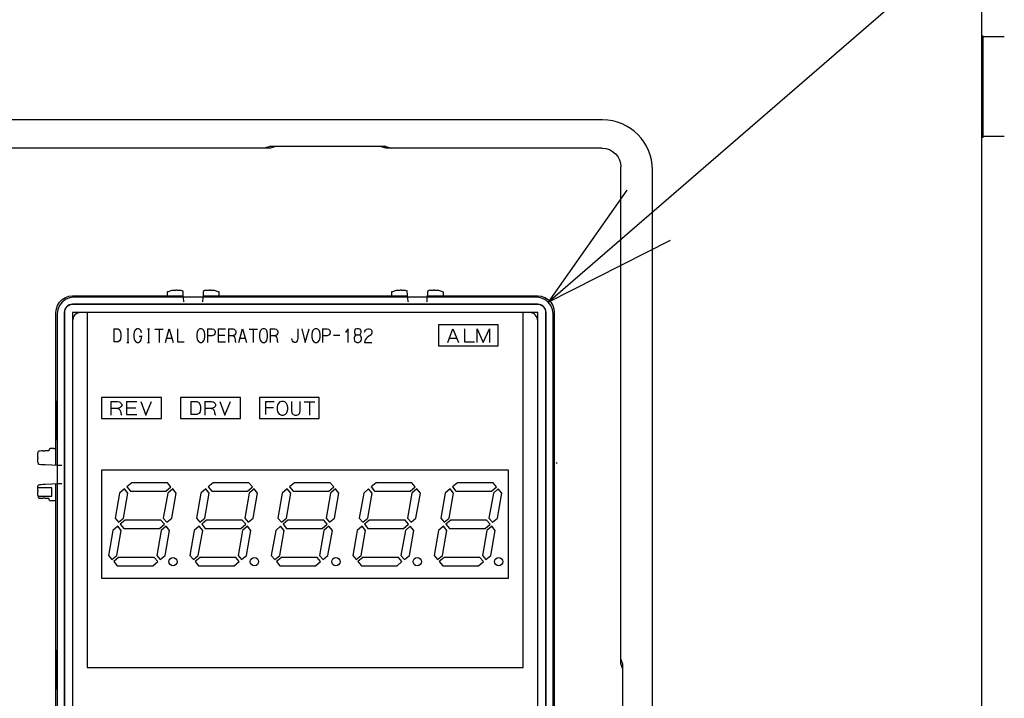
# Model space of a CAD drawing. Extents: x 27 to 410, y 33 to 287.
# Tile 18 of 31: x 98 to 113, y 182 to 193. Entities that reach past the tile are written whole.
import ezdxf

# ---------------------------------------------------------------- set-up
doc = ezdxf.new("R2010")
doc.units = 0
doc.header["$LTSCALE"] = 23.1
doc.layers.get('0').update_dxf_attribs({"linetype": 'CONTINUOUS'})
for name, color, linetype in [('ALL_AXIS', 7, 'CONTINUOUS'), ('ALL_CURVE', 7, 'CONTINUOUS'), ('ALL_FEATURES', 7, 'CONTINUOUS'), ('ALL_NOTE', 7, 'CONTINUOUS')]:
    doc.layers.add(name, color=color, linetype=linetype)

msp = doc.modelspace()

# ---------------------------------------------------------------- linework, layer by layer
at = {"color": 7, "linetype": 'CONTINUOUS'}
for p, q in [((98.286, 185.503), (98.072, 185.503)), ((98.286, 185.378), (98.286, 185.503)), ((98.076, 185.378), (98.286, 185.378))]:
    msp.add_line(p, q, dxfattribs=at)
at = {"layer": 'ALL_AXIS', "color": 7, "linetype": 'CONTINUOUS'}
for p, q in [((112.298, 192.303), (112.273, 192.303)), ((112.298, 190.778), (112.298, 192.303)), ((112.617, 192.29), (112.298, 192.29)), ((112.298, 190.778), (112.273, 190.778)), ((112.617, 190.79), (112.298, 190.79)), ((107.323, 181.052), (107.323, 190.29)), ((105.002, 187.955), (104.102, 187.955)), ((104.102, 187.955), (104.102, 187.642)), ((105.002, 187.642), (105.002, 187.955)), ((104.102, 187.642), (105.002, 187.642)), ((99.488, 185.58), (99.413, 185.517)), ((99.413, 185.517), (99.466, 185.455)), ((100.024, 185.58), (99.488, 185.58)), ((100.002, 185.455), (100.077, 185.517)), ((100.077, 185.517), (100.024, 185.58)), ((100.713, 185.58), (100.638, 185.517)), ((100.638, 185.517), (100.691, 185.455)), ((101.249, 185.58), (100.713, 185.58)), ((101.227, 185.455), (101.302, 185.517)), ((101.302, 185.517), (101.249, 185.58)), ((101.938, 185.58), (101.863, 185.517)), ((101.863, 185.517), (101.916, 185.455)), ((102.474, 185.58), (101.938, 185.58)), ((102.452, 185.455), (102.527, 185.517)), ((102.527, 185.517), (102.474, 185.58)), ((103.163, 185.58), (103.088, 185.517)), ((103.088, 185.517), (103.141, 185.455)), ((103.699, 185.58), (103.163, 185.58)), ((103.677, 185.455), (103.752, 185.517)), ((103.752, 185.517), (103.699, 185.58)), ((104.388, 185.58), (104.313, 185.517)), ((104.313, 185.517), (104.366, 185.455)), ((104.924, 185.58), (104.388, 185.58)), ((104.902, 185.455), (104.977, 185.517)), ((104.977, 185.517), (104.924, 185.58)), ((99.302, 185.424), (99.236, 185.048)), ((99.376, 185.487), (99.302, 185.424)), ((99.363, 185.048), (99.429, 185.424)), ((99.429, 185.424), (99.376, 185.487)), ((99.466, 185.455), (100.002, 185.455)), ((100.028, 185.424), (99.962, 185.048)), ((100.103, 185.487), (100.028, 185.424)), ((100.089, 185.048), (100.155, 185.424)), ((100.155, 185.424), (100.103, 185.487)), ((100.527, 185.424), (100.461, 185.048)), ((100.601, 185.487), (100.527, 185.424)), ((100.588, 185.048), (100.654, 185.424)), ((100.654, 185.424), (100.601, 185.487)), ((100.691, 185.455), (101.227, 185.455)), ((101.253, 185.424), (101.187, 185.048)), ((101.328, 185.487), (101.253, 185.424)), ((101.314, 185.048), (101.38, 185.424)), ((101.38, 185.424), (101.328, 185.487)), ((101.752, 185.424), (101.686, 185.048)), ((101.826, 185.487), (101.752, 185.424)), ((101.813, 185.048), (101.879, 185.424)), ((101.879, 185.424), (101.826, 185.487)), ((101.916, 185.455), (102.452, 185.455)), ((102.478, 185.424), (102.412, 185.048)), ((102.553, 185.487), (102.478, 185.424)), ((102.539, 185.048), (102.605, 185.424)), ((102.605, 185.424), (102.553, 185.487)), ((102.977, 185.424), (102.911, 185.048)), ((103.051, 185.487), (102.977, 185.424)), ((103.038, 185.048), (103.104, 185.424)), ((103.104, 185.424), (103.051, 185.487)), ((103.141, 185.455), (103.677, 185.455)), ((103.703, 185.424), (103.637, 185.048)), ((103.778, 185.487), (103.703, 185.424)), ((103.764, 185.048), (103.83, 185.424)), ((103.83, 185.424), (103.778, 185.487)), ((104.202, 185.424), (104.136, 185.048)), ((104.276, 185.487), (104.202, 185.424)), ((104.263, 185.048), (104.329, 185.424)), ((104.329, 185.424), (104.276, 185.487)), ((104.366, 185.455), (104.902, 185.455)), ((104.928, 185.424), (104.862, 185.048)), ((105.003, 185.487), (104.928, 185.424)), ((104.989, 185.048), (105.055, 185.424)), ((105.055, 185.424), (105.003, 185.487)), ((99.277, 184.924), (99.203, 184.862)), ((99.236, 185.048), (99.288, 184.986)), ((99.33, 184.862), (99.277, 184.924)), ((99.288, 184.986), (99.363, 185.048)), ((99.388, 185.017), (99.314, 184.955)), ((99.314, 184.955), (99.366, 184.892)), ((99.925, 185.017), (99.388, 185.017)), ((99.903, 184.892), (99.978, 184.955)), ((99.978, 184.955), (99.925, 185.017)), ((100.003, 184.924), (99.929, 184.862)), ((99.962, 185.048), (100.014, 184.986)), ((100.056, 184.862), (100.003, 184.924)), ((100.014, 184.986), (100.089, 185.048)), ((100.502, 184.924), (100.428, 184.862)), ((100.461, 185.048), (100.513, 184.986)), ((100.555, 184.862), (100.502, 184.924)), ((100.513, 184.986), (100.588, 185.048)), ((100.613, 185.017), (100.539, 184.955)), ((100.539, 184.955), (100.591, 184.892)), ((101.15, 185.017), (100.613, 185.017)), ((101.128, 184.892), (101.203, 184.955)), ((101.203, 184.955), (101.15, 185.017)), ((101.228, 184.924), (101.154, 184.862)), ((101.187, 185.048), (101.239, 184.986)), ((101.281, 184.862), (101.228, 184.924)), ((101.239, 184.986), (101.314, 185.048)), ((101.727, 184.924), (101.653, 184.862)), ((101.686, 185.048), (101.738, 184.986)), ((101.78, 184.862), (101.727, 184.924)), ((101.738, 184.986), (101.813, 185.048)), ((101.838, 185.017), (101.764, 184.955)), ((101.764, 184.955), (101.816, 184.892)), ((102.375, 185.017), (101.838, 185.017)), ((102.353, 184.892), (102.428, 184.955)), ((102.428, 184.955), (102.375, 185.017)), ((102.453, 184.924), (102.379, 184.862)), ((102.412, 185.048), (102.464, 184.986)), ((102.506, 184.862), (102.453, 184.924)), ((102.464, 184.986), (102.539, 185.048)), ((102.952, 184.924), (102.878, 184.862)), ((102.911, 185.048), (102.963, 184.986)), ((103.005, 184.862), (102.952, 184.924)), ((102.963, 184.986), (103.038, 185.048)), ((103.063, 185.017), (102.989, 184.955)), ((102.989, 184.955), (103.041, 184.892)), ((103.6, 185.017), (103.063, 185.017)), ((103.578, 184.892), (103.653, 184.955)), ((103.653, 184.955), (103.6, 185.017)), ((103.678, 184.924), (103.604, 184.862)), ((103.637, 185.048), (103.689, 184.986)), ((103.731, 184.862), (103.678, 184.924)), ((103.689, 184.986), (103.764, 185.048)), ((104.177, 184.924), (104.103, 184.862)), ((104.136, 185.048), (104.188, 184.986)), ((104.23, 184.862), (104.177, 184.924)), ((104.188, 184.986), (104.263, 185.048)), ((104.288, 185.017), (104.214, 184.955)), ((104.214, 184.955), (104.266, 184.892)), ((104.825, 185.017), (104.288, 185.017)), ((104.803, 184.892), (104.878, 184.955)), ((104.878, 184.955), (104.825, 185.017)), ((104.903, 184.924), (104.829, 184.862)), ((104.862, 185.048), (104.914, 184.986)), ((104.956, 184.862), (104.903, 184.924)), ((104.914, 184.986), (104.989, 185.048)), ((99.203, 184.862), (99.137, 184.486)), ((99.263, 184.486), (99.33, 184.862)), ((99.366, 184.892), (99.903, 184.892)), ((99.929, 184.862), (99.863, 184.486)), ((99.989, 184.486), (100.056, 184.862)), ((100.428, 184.862), (100.362, 184.486)), ((100.488, 184.486), (100.555, 184.862)), ((100.591, 184.892), (101.128, 184.892)), ((101.154, 184.862), (101.088, 184.486)), ((101.214, 184.486), (101.281, 184.862)), ((101.653, 184.862), (101.587, 184.486)), ((101.713, 184.486), (101.78, 184.862)), ((101.816, 184.892), (102.353, 184.892)), ((102.379, 184.862), (102.313, 184.486)), ((102.439, 184.486), (102.506, 184.862)), ((102.878, 184.862), (102.812, 184.486)), ((102.938, 184.486), (103.005, 184.862)), ((103.041, 184.892), (103.578, 184.892)), ((103.604, 184.862), (103.538, 184.486)), ((103.664, 184.486), (103.731, 184.862)), ((104.103, 184.862), (104.037, 184.486)), ((104.163, 184.486), (104.23, 184.862)), ((104.266, 184.892), (104.803, 184.892)), ((104.829, 184.862), (104.763, 184.486)), ((104.889, 184.486), (104.956, 184.862)), ((99.137, 184.486), (99.189, 184.423)), ((99.189, 184.423), (99.263, 184.486)), ((99.863, 184.486), (99.915, 184.423)), ((99.915, 184.423), (99.989, 184.486)), ((100.362, 184.486), (100.414, 184.423)), ((100.414, 184.423), (100.488, 184.486)), ((101.088, 184.486), (101.14, 184.423)), ((101.14, 184.423), (101.214, 184.486)), ((101.587, 184.486), (101.639, 184.423)), ((101.639, 184.423), (101.713, 184.486)), ((102.313, 184.486), (102.365, 184.423)), ((102.365, 184.423), (102.439, 184.486)), ((102.812, 184.486), (102.864, 184.423)), ((102.864, 184.423), (102.938, 184.486)), ((103.538, 184.486), (103.59, 184.423)), ((103.59, 184.423), (103.664, 184.486)), ((104.037, 184.486), (104.089, 184.423)), ((104.089, 184.423), (104.163, 184.486)), ((104.763, 184.486), (104.815, 184.423)), ((104.815, 184.423), (104.889, 184.486)), ((99.289, 184.455), (99.215, 184.392)), ((99.215, 184.392), (99.267, 184.33)), ((99.267, 184.33), (99.804, 184.33)), ((99.826, 184.455), (99.289, 184.455)), ((99.804, 184.33), (99.878, 184.392)), ((99.878, 184.392), (99.826, 184.455)), ((100.514, 184.455), (100.44, 184.392)), ((100.44, 184.392), (100.492, 184.33)), ((100.492, 184.33), (101.029, 184.33)), ((101.051, 184.455), (100.514, 184.455)), ((101.029, 184.33), (101.103, 184.392)), ((101.103, 184.392), (101.051, 184.455)), ((101.739, 184.455), (101.665, 184.392)), ((101.665, 184.392), (101.717, 184.33)), ((101.717, 184.33), (102.254, 184.33)), ((102.276, 184.455), (101.739, 184.455)), ((102.254, 184.33), (102.328, 184.392)), ((102.328, 184.392), (102.276, 184.455)), ((102.964, 184.455), (102.89, 184.392)), ((102.89, 184.392), (102.942, 184.33)), ((102.942, 184.33), (103.479, 184.33)), ((103.501, 184.455), (102.964, 184.455)), ((103.479, 184.33), (103.553, 184.392)), ((103.553, 184.392), (103.501, 184.455)), ((104.189, 184.455), (104.115, 184.392)), ((104.115, 184.392), (104.167, 184.33)), ((104.167, 184.33), (104.704, 184.33)), ((104.726, 184.455), (104.189, 184.455)), ((104.704, 184.33), (104.778, 184.392)), ((104.778, 184.392), (104.726, 184.455))]:
    msp.add_line(p, q, dxfattribs=at)
for centre in [(100.108, 184.392), (101.333, 184.392), (102.558, 184.392), (103.783, 184.392), (105.008, 184.392)]:
    msp.add_circle(centre, 0.0625, dxfattribs=at)
at = {"layer": 'ALL_CURVE', "color": 40, "linetype": 'CONTINUOUS'}
for p, q in [((98.814, 188.142), (98.814, 182.799)), ((105.377, 182.799), (105.377, 188.142)), ((99.219, 187.897), (99.283, 187.897)), ((99.219, 187.897), (99.219, 187.7)), ((99.283, 187.897), (99.303, 187.883)), ((99.303, 187.883), (99.317, 187.848)), ((99.411, 187.897), (99.441, 187.897)), ((99.426, 187.897), (99.426, 187.693)), ((99.544, 187.883), (99.534, 187.869)), ((99.568, 187.897), (99.544, 187.883)), ((99.588, 187.897), (99.568, 187.897)), ((99.603, 187.89), (99.588, 187.897)), ((99.613, 187.883), (99.603, 187.89)), ((99.623, 187.869), (99.613, 187.883)), ((99.726, 187.897), (99.756, 187.897)), ((99.741, 187.897), (99.741, 187.693)), ((99.834, 187.89), (99.962, 187.89)), ((99.898, 187.89), (99.898, 187.693)), ((99.997, 187.693), (100.051, 187.897)), ((100.051, 187.897), (100.11, 187.693)), ((100.174, 187.897), (100.174, 187.7)), ((100.489, 187.883), (100.479, 187.869)), ((100.499, 187.89), (100.489, 187.883)), ((100.513, 187.897), (100.499, 187.89)), ((100.538, 187.897), (100.513, 187.897)), ((100.553, 187.89), (100.538, 187.897)), ((100.563, 187.883), (100.553, 187.89)), ((100.573, 187.869), (100.563, 187.883)), ((100.627, 187.897), (100.696, 187.897)), ((100.627, 187.897), (100.627, 187.693)), ((100.696, 187.897), (100.715, 187.89)), ((100.715, 187.89), (100.725, 187.883)), ((100.725, 187.883), (100.735, 187.869)), ((100.789, 187.897), (100.897, 187.897)), ((100.789, 187.897), (100.789, 187.7)), ((100.942, 187.897), (101.011, 187.897)), ((100.942, 187.897), (100.942, 187.693)), ((101.011, 187.897), (101.03, 187.89)), ((101.03, 187.89), (101.04, 187.883)), ((101.04, 187.883), (101.05, 187.869)), ((101.099, 187.693), (101.153, 187.897)), ((101.153, 187.897), (101.212, 187.693)), ((101.252, 187.89), (101.38, 187.89)), ((101.316, 187.89), (101.316, 187.693)), ((101.434, 187.883), (101.424, 187.869)), ((101.444, 187.89), (101.434, 187.883)), ((101.458, 187.897), (101.444, 187.89)), ((101.483, 187.897), (101.458, 187.897)), ((101.498, 187.89), (101.483, 187.897)), ((101.508, 187.883), (101.498, 187.89)), ((101.518, 187.869), (101.508, 187.883)), ((101.572, 187.897), (101.641, 187.897)), ((101.572, 187.897), (101.572, 187.693)), ((101.641, 187.897), (101.66, 187.89)), ((101.66, 187.89), (101.67, 187.883)), ((101.67, 187.883), (101.68, 187.869)), ((101.985, 187.897), (101.985, 187.756)), ((102.044, 187.897), (102.098, 187.693)), ((102.098, 187.693), (102.157, 187.897)), ((102.221, 187.883), (102.212, 187.869)), ((102.231, 187.89), (102.221, 187.883)), ((102.246, 187.897), (102.231, 187.89)), ((102.271, 187.897), (102.246, 187.897)), ((102.285, 187.89), (102.271, 187.897)), ((102.295, 187.883), (102.285, 187.89)), ((102.305, 187.869), (102.295, 187.883)), ((102.359, 187.897), (102.428, 187.897)), ((102.359, 187.897), (102.359, 187.693)), ((102.428, 187.897), (102.448, 187.89)), ((102.448, 187.89), (102.458, 187.883)), ((102.458, 187.883), (102.467, 187.869)), ((102.743, 187.897), (102.704, 187.841)), ((102.743, 187.693), (102.743, 187.897)), ((102.842, 187.876), (102.837, 187.862)), ((102.851, 187.89), (102.842, 187.876)), ((102.876, 187.897), (102.851, 187.89)), ((102.901, 187.897), (102.876, 187.897)), ((102.925, 187.89), (102.901, 187.897)), ((102.935, 187.876), (102.925, 187.89)), ((102.94, 187.862), (102.935, 187.876)), ((102.994, 187.862), (103.004, 187.876)), ((103.004, 187.876), (103.019, 187.89)), ((103.019, 187.89), (103.038, 187.897)), ((103.038, 187.897), (103.058, 187.897)), ((103.058, 187.897), (103.078, 187.89)), ((103.078, 187.89), (103.093, 187.876)), ((103.093, 187.876), (103.102, 187.855)), ((105.002, 187.955), (104.102, 187.955)), ((104.102, 187.955), (104.102, 187.642)), ((104.243, 187.693), (104.32, 187.897)), ((104.32, 187.897), (104.404, 187.693)), ((104.496, 187.897), (104.496, 187.7)), ((104.686, 187.897), (104.777, 187.693)), ((104.686, 187.693), (104.686, 187.897)), ((104.777, 187.693), (104.868, 187.897)), ((104.868, 187.897), (104.868, 187.693)), ((105.002, 187.642), (105.002, 187.955)), ((99.317, 187.742), (99.303, 187.714)), ((99.317, 187.848), (99.322, 187.813)), ((99.322, 187.785), (99.317, 187.742)), ((99.322, 187.813), (99.322, 187.785)), ((99.524, 187.848), (99.519, 187.813)), ((99.519, 187.813), (99.519, 187.778)), ((99.519, 187.778), (99.524, 187.742)), ((99.534, 187.869), (99.524, 187.848)), ((99.524, 187.742), (99.534, 187.721)), ((99.598, 187.785), (99.642, 187.785)), ((99.628, 187.855), (99.623, 187.869)), ((99.623, 187.721), (99.628, 187.735)), ((99.632, 187.834), (99.628, 187.855)), ((99.628, 187.735), (99.632, 187.763)), ((99.632, 187.763), (99.632, 187.785)), ((100.016, 187.756), (100.09, 187.756)), ((100.469, 187.848), (100.464, 187.813)), ((100.464, 187.813), (100.464, 187.778)), ((100.464, 187.778), (100.469, 187.742)), ((100.479, 187.869), (100.469, 187.848)), ((100.469, 187.742), (100.479, 187.721)), ((100.582, 187.848), (100.573, 187.869)), ((100.573, 187.721), (100.582, 187.742)), ((100.587, 187.813), (100.582, 187.848)), ((100.582, 187.742), (100.587, 187.778)), ((100.587, 187.778), (100.587, 187.813)), ((100.696, 187.792), (100.627, 187.792)), ((100.715, 187.799), (100.696, 187.792)), ((100.725, 187.806), (100.715, 187.799)), ((100.735, 187.82), (100.725, 187.806)), ((100.735, 187.869), (100.74, 187.855)), ((100.74, 187.834), (100.735, 187.82)), ((100.74, 187.855), (100.74, 187.834)), ((100.789, 187.799), (100.888, 187.799)), ((101.011, 187.792), (100.942, 187.792)), ((101.03, 187.799), (101.011, 187.792)), ((101.011, 187.792), (101.025, 187.785)), ((101.025, 187.785), (101.035, 187.77)), ((101.04, 187.806), (101.03, 187.799)), ((101.035, 187.77), (101.04, 187.756)), ((101.05, 187.82), (101.04, 187.806)), ((101.04, 187.756), (101.045, 187.735)), ((101.045, 187.735), (101.045, 187.714)), ((101.05, 187.869), (101.055, 187.855)), ((101.055, 187.834), (101.05, 187.82)), ((101.055, 187.855), (101.055, 187.834)), ((101.119, 187.756), (101.193, 187.756)), ((101.414, 187.848), (101.409, 187.813)), ((101.409, 187.813), (101.409, 187.778)), ((101.409, 187.778), (101.414, 187.742)), ((101.424, 187.869), (101.414, 187.848)), ((101.414, 187.742), (101.424, 187.721)), ((101.527, 187.848), (101.518, 187.869)), ((101.518, 187.721), (101.527, 187.742)), ((101.532, 187.813), (101.527, 187.848)), ((101.527, 187.742), (101.532, 187.778)), ((101.532, 187.778), (101.532, 187.813)), ((101.641, 187.792), (101.572, 187.792)), ((101.66, 187.799), (101.641, 187.792)), ((101.641, 187.792), (101.655, 187.785)), ((101.655, 187.785), (101.665, 187.77)), ((101.67, 187.806), (101.66, 187.799)), ((101.665, 187.77), (101.67, 187.756)), ((101.68, 187.82), (101.67, 187.806)), ((101.67, 187.756), (101.675, 187.735)), ((101.675, 187.735), (101.675, 187.714)), ((101.68, 187.869), (101.685, 187.855)), ((101.685, 187.834), (101.68, 187.82)), ((101.685, 187.855), (101.685, 187.834)), ((101.901, 187.728), (101.897, 187.749)), ((101.906, 187.714), (101.901, 187.728)), ((101.98, 187.728), (101.975, 187.714)), ((101.985, 187.756), (101.98, 187.728)), ((102.202, 187.848), (102.197, 187.813)), ((102.197, 187.813), (102.197, 187.778)), ((102.197, 187.778), (102.202, 187.742)), ((102.212, 187.869), (102.202, 187.848)), ((102.202, 187.742), (102.212, 187.721)), ((102.315, 187.848), (102.305, 187.869)), ((102.305, 187.721), (102.315, 187.742)), ((102.32, 187.813), (102.315, 187.848)), ((102.315, 187.742), (102.32, 187.778)), ((102.32, 187.778), (102.32, 187.813)), ((102.428, 187.792), (102.359, 187.792)), ((102.448, 187.799), (102.428, 187.792)), ((102.458, 187.806), (102.448, 187.799)), ((102.467, 187.82), (102.458, 187.806)), ((102.467, 187.869), (102.472, 187.855)), ((102.472, 187.834), (102.467, 187.82)), ((102.472, 187.855), (102.472, 187.834)), ((102.522, 187.799), (102.62, 187.799)), ((102.842, 187.785), (102.832, 187.763)), ((102.832, 187.763), (102.832, 187.742)), ((102.832, 187.742), (102.837, 187.721)), ((102.837, 187.862), (102.837, 187.841)), ((102.837, 187.841), (102.842, 187.827)), ((102.842, 187.827), (102.851, 187.813)), ((102.856, 187.799), (102.842, 187.785)), ((102.851, 187.813), (102.871, 187.806)), ((102.871, 187.806), (102.856, 187.799)), ((102.871, 187.806), (102.906, 187.806)), ((102.906, 187.806), (102.925, 187.813)), ((102.92, 187.799), (102.906, 187.806)), ((102.935, 187.785), (102.92, 187.799)), ((102.925, 187.813), (102.94, 187.841)), ((102.945, 187.763), (102.935, 187.785)), ((102.94, 187.841), (102.94, 187.862)), ((102.94, 187.721), (102.945, 187.742)), ((102.945, 187.742), (102.945, 187.763)), ((102.989, 187.848), (102.994, 187.862)), ((103.004, 187.735), (102.994, 187.714)), ((103.019, 187.756), (103.004, 187.735)), ((103.038, 187.778), (103.019, 187.756)), ((103.088, 187.806), (103.038, 187.778)), ((103.097, 187.82), (103.088, 187.806)), ((103.102, 187.834), (103.097, 187.82)), ((103.102, 187.855), (103.102, 187.834)), ((104.271, 187.756), (104.376, 187.756)), ((99.283, 187.7), (99.219, 187.7)), ((99.303, 187.714), (99.283, 187.7)), ((99.411, 187.693), (99.441, 187.693)), ((99.534, 187.721), (99.544, 187.707)), ((99.544, 187.707), (99.554, 187.7)), ((99.554, 187.7), (99.568, 187.693)), ((99.568, 187.693), (99.588, 187.693)), ((99.588, 187.693), (99.603, 187.7)), ((99.603, 187.7), (99.613, 187.707)), ((99.613, 187.707), (99.623, 187.721)), ((99.726, 187.693), (99.756, 187.693)), ((100.174, 187.7), (100.277, 187.7)), ((100.479, 187.721), (100.489, 187.707)), ((100.489, 187.707), (100.499, 187.7)), ((100.499, 187.7), (100.513, 187.693)), ((100.513, 187.693), (100.538, 187.693)), ((100.538, 187.693), (100.553, 187.7)), ((100.553, 187.7), (100.563, 187.707)), ((100.563, 187.707), (100.573, 187.721)), ((100.789, 187.7), (100.897, 187.7)), ((101.045, 187.714), (101.05, 187.7)), ((101.05, 187.7), (101.055, 187.693)), ((101.424, 187.721), (101.434, 187.707)), ((101.434, 187.707), (101.444, 187.7)), ((101.444, 187.7), (101.458, 187.693)), ((101.458, 187.693), (101.483, 187.693)), ((101.483, 187.693), (101.498, 187.7)), ((101.498, 187.7), (101.508, 187.707)), ((101.508, 187.707), (101.518, 187.721)), ((101.675, 187.714), (101.68, 187.7)), ((101.68, 187.7), (101.685, 187.693)), ((101.916, 187.7), (101.906, 187.714)), ((101.931, 187.693), (101.916, 187.7)), ((101.956, 187.693), (101.931, 187.693)), ((101.965, 187.7), (101.956, 187.693)), ((101.975, 187.714), (101.965, 187.7)), ((102.212, 187.721), (102.221, 187.707)), ((102.221, 187.707), (102.231, 187.7)), ((102.231, 187.7), (102.246, 187.693)), ((102.246, 187.693), (102.271, 187.693)), ((102.271, 187.693), (102.285, 187.7)), ((102.285, 187.7), (102.295, 187.707)), ((102.295, 187.707), (102.305, 187.721)), ((102.837, 187.721), (102.846, 187.707)), ((102.846, 187.707), (102.856, 187.7)), ((102.856, 187.7), (102.876, 187.693)), ((102.876, 187.693), (102.901, 187.693)), ((102.901, 187.693), (102.92, 187.7)), ((102.92, 187.7), (102.93, 187.707)), ((102.93, 187.707), (102.94, 187.721)), ((102.994, 187.714), (102.989, 187.693)), ((102.989, 187.693), (103.102, 187.693)), ((104.102, 187.642), (105.002, 187.642)), ((104.496, 187.7), (104.643, 187.7)), ((99.933, 186.861), (99.033, 186.861)), ((99.033, 186.861), (99.033, 186.549)), ((99.933, 186.549), (99.933, 186.861)), ((101.121, 186.861), (100.221, 186.861)), ((100.221, 186.861), (100.221, 186.549)), ((101.121, 186.549), (101.121, 186.861)), ((102.308, 186.861), (101.408, 186.861)), ((101.408, 186.861), (101.408, 186.549)), ((102.308, 186.549), (102.308, 186.861)), ((99.174, 186.803), (99.272, 186.803)), ((99.174, 186.803), (99.174, 186.599)), ((99.272, 186.698), (99.174, 186.698)), ((99.272, 186.803), (99.3, 186.796)), ((99.3, 186.705), (99.272, 186.698)), ((99.272, 186.698), (99.293, 186.691)), ((99.293, 186.691), (99.307, 186.677)), ((99.3, 186.796), (99.314, 186.789)), ((99.314, 186.712), (99.3, 186.705)), ((99.314, 186.789), (99.329, 186.775)), ((99.329, 186.726), (99.314, 186.712)), ((99.329, 186.775), (99.336, 186.761)), ((99.336, 186.74), (99.329, 186.726)), ((99.336, 186.761), (99.336, 186.74)), ((99.406, 186.803), (99.561, 186.803)), ((99.406, 186.803), (99.406, 186.606)), ((99.406, 186.705), (99.547, 186.705)), ((99.624, 186.803), (99.701, 186.599)), ((99.701, 186.599), (99.786, 186.803)), ((100.375, 186.803), (100.467, 186.803)), ((100.375, 186.803), (100.375, 186.606)), ((100.467, 186.803), (100.495, 186.789)), ((100.495, 186.789), (100.516, 186.754)), ((100.516, 186.754), (100.523, 186.719)), ((100.523, 186.691), (100.516, 186.649)), ((100.523, 186.719), (100.523, 186.691)), ((100.586, 186.803), (100.685, 186.803)), ((100.586, 186.803), (100.586, 186.599)), ((100.685, 186.698), (100.586, 186.698)), ((100.685, 186.803), (100.713, 186.796)), ((100.713, 186.705), (100.685, 186.698)), ((100.685, 186.698), (100.706, 186.691)), ((100.706, 186.691), (100.72, 186.677)), ((100.713, 186.796), (100.727, 186.789)), ((100.727, 186.712), (100.713, 186.705)), ((100.727, 186.789), (100.741, 186.775)), ((100.741, 186.726), (100.727, 186.712)), ((100.741, 186.775), (100.748, 186.761)), ((100.748, 186.74), (100.741, 186.726)), ((100.748, 186.761), (100.748, 186.74)), ((100.811, 186.803), (100.889, 186.599)), ((100.889, 186.599), (100.973, 186.803)), ((101.498, 186.803), (101.63, 186.803)), ((101.498, 186.803), (101.498, 186.606)), ((101.498, 186.712), (101.618, 186.712)), ((101.681, 186.754), (101.675, 186.719)), ((101.675, 186.719), (101.675, 186.684)), ((101.694, 186.775), (101.681, 186.754)), ((101.706, 186.789), (101.694, 186.775)), ((101.719, 186.796), (101.706, 186.789)), ((101.738, 186.803), (101.719, 186.796)), ((101.77, 186.803), (101.738, 186.803)), ((101.789, 186.796), (101.77, 186.803)), ((101.801, 186.789), (101.789, 186.796)), ((101.814, 186.775), (101.801, 186.789)), ((101.827, 186.754), (101.814, 186.775)), ((101.833, 186.719), (101.827, 186.754)), ((101.833, 186.684), (101.833, 186.719)), ((101.89, 186.803), (101.89, 186.663)), ((102.023, 186.663), (102.023, 186.803)), ((102.08, 186.796), (102.244, 186.796)), ((102.162, 186.796), (102.162, 186.599)), ((99.033, 186.549), (99.933, 186.549)), ((99.307, 186.677), (99.314, 186.663)), ((99.314, 186.663), (99.322, 186.642)), ((99.322, 186.642), (99.322, 186.62)), ((99.322, 186.62), (99.329, 186.606)), ((99.329, 186.606), (99.336, 186.599)), ((99.406, 186.606), (99.561, 186.606)), ((100.221, 186.549), (101.121, 186.549)), ((100.467, 186.606), (100.375, 186.606)), ((100.495, 186.62), (100.467, 186.606)), ((100.516, 186.649), (100.495, 186.62)), ((100.72, 186.677), (100.727, 186.663)), ((100.727, 186.663), (100.734, 186.642)), ((100.734, 186.642), (100.734, 186.62)), ((100.734, 186.62), (100.741, 186.606)), ((100.741, 186.606), (100.748, 186.599)), ((101.408, 186.549), (102.308, 186.549)), ((101.675, 186.684), (101.681, 186.649)), ((101.681, 186.649), (101.694, 186.628)), ((101.694, 186.628), (101.706, 186.613)), ((101.706, 186.613), (101.719, 186.606)), ((101.719, 186.606), (101.738, 186.599)), ((101.738, 186.599), (101.77, 186.599)), ((101.77, 186.599), (101.789, 186.606)), ((101.789, 186.606), (101.801, 186.613)), ((101.801, 186.613), (101.814, 186.628)), ((101.814, 186.628), (101.827, 186.649)), ((101.827, 186.649), (101.833, 186.684)), ((101.89, 186.663), (101.896, 186.635)), ((101.896, 186.635), (101.903, 186.62)), ((101.903, 186.62), (101.915, 186.606)), ((101.915, 186.606), (101.941, 186.599)), ((101.941, 186.599), (101.972, 186.599)), ((101.972, 186.599), (101.997, 186.606)), ((101.997, 186.606), (102.01, 186.62)), ((102.01, 186.62), (102.016, 186.635)), ((102.016, 186.635), (102.023, 186.663)), ((105.158, 185.767), (99.033, 185.767)), ((99.033, 185.767), (99.033, 184.142)), ((105.158, 184.142), (105.158, 185.767)), ((99.033, 184.142), (105.158, 184.142)), ((98.814, 182.799), (105.377, 182.799))]:
    msp.add_line(p, q, dxfattribs=at)
at = {"layer": 'ALL_FEATURES', "color": 7, "linetype": 'CONTINUOUS'}
for p, q in [((112.273, 236.14), (112.273, 173.003)), ((106.573, 191.04), (85.823, 191.04)), ((101.563, 190.615), (90.809, 190.615)), ((101.564, 190.642), (101.484, 190.615)), ((101.563, 190.615), (101.641, 190.642)), ((103.308, 190.642), (101.564, 190.642)), ((103.23, 190.642), (101.641, 190.642)), ((103.309, 190.615), (103.23, 190.642)), ((103.308, 190.642), (103.388, 190.615)), ((106.567, 190.615), (103.309, 190.615)), ((106.848, 182.855), (106.848, 190.334)), ((100.023, 188.454), (100.095, 188.478)), ((100.17, 188.479), (100.152, 188.479)), ((100.226, 188.478), (100.254, 188.469)), ((100.595, 188.478), (100.568, 188.469)), ((100.67, 188.479), (100.652, 188.479)), ((100.726, 188.478), (100.799, 188.454)), ((103.398, 188.454), (103.47, 188.478)), ((103.545, 188.479), (103.527, 188.479)), ((103.601, 188.478), (103.629, 188.469)), ((103.97, 188.478), (103.943, 188.469)), ((104.045, 188.479), (104.027, 188.479)), ((104.101, 188.478), (104.174, 188.454)), ((98.596, 188.392), (100.263, 188.392)), ((105.576, 188.372), (98.616, 188.372)), ((100.267, 188.344), (100.26, 188.429)), ((100.561, 188.429), (100.554, 188.344)), ((100.558, 188.392), (103.638, 188.392)), ((103.642, 188.344), (103.635, 188.429)), ((103.936, 188.429), (103.929, 188.344)), ((103.933, 188.392), (105.595, 188.392)), ((105.596, 188.267), (98.596, 188.267)), ((105.596, 188.264), (98.596, 188.264)), ((98.346, 185.847), (98.346, 188.142)), ((98.366, 188.122), (98.366, 177.412)), ((98.471, 188.142), (98.471, 177.392)), ((98.474, 188.142), (98.474, 177.392)), ((105.597, 188.143), (98.595, 188.143)), ((98.595, 188.143), (98.596, 188.142)), ((98.595, 188.143), (98.595, 177.391)), ((98.721, 188.142), (98.596, 188.142)), ((98.596, 188.142), (98.596, 188.017)), ((105.596, 188.142), (105.471, 188.142)), ((105.597, 188.143), (105.596, 188.142)), ((105.596, 188.017), (105.596, 188.142)), ((105.597, 177.391), (105.597, 188.143)), ((105.717, 177.392), (105.717, 188.142)), ((105.721, 177.392), (105.721, 188.142)), ((105.826, 177.412), (105.826, 188.122)), ((105.845, 188.142), (105.845, 182.041)), ((99.933, 186.861), (99.033, 186.861)), ((99.033, 186.861), (99.033, 186.549)), ((99.933, 186.549), (99.933, 186.861)), ((101.121, 186.861), (100.221, 186.861)), ((100.221, 186.861), (100.221, 186.549)), ((101.121, 186.549), (101.121, 186.861)), ((102.308, 186.861), (101.408, 186.861)), ((101.408, 186.861), (101.408, 186.549)), ((102.308, 186.549), (102.308, 186.861)), ((98.348, 186.809), (98.354, 186.809)), ((98.348, 186.809), (98.348, 186.225)), ((98.354, 186.809), (98.354, 186.226)), ((105.838, 186.809), (105.844, 186.809)), ((105.838, 186.809), (105.838, 186.226)), ((105.844, 186.225), (105.844, 186.809)), ((99.033, 186.549), (99.933, 186.549)), ((100.221, 186.549), (101.121, 186.549)), ((101.408, 186.549), (102.308, 186.549)), ((98.354, 186.226), (98.348, 186.225)), ((105.844, 186.225), (105.838, 186.226)), ((98.072, 185.962), (98.072, 185.944)), ((98.073, 186.018), (98.085, 186.055)), ((98.148, 186.058), (98.177, 186.058)), ((98.249, 186.091), (98.239, 186.061)), ((98.312, 186.094), (98.346, 186.094)), ((98.073, 185.888), (98.081, 185.863)), ((98.186, 185.853), (98.382, 185.845)), ((105.873, 185.887), (105.886, 185.873)), ((105.158, 185.767), (99.033, 185.767)), ((99.033, 185.767), (99.033, 184.142)), ((105.158, 184.142), (105.158, 185.767)), ((98.073, 185.518), (98.081, 185.543)), ((98.382, 185.561), (98.186, 185.553)), ((98.346, 182.195), (98.346, 185.559)), ((98.072, 185.462), (98.072, 185.444)), ((98.073, 185.388), (98.085, 185.351)), ((98.177, 185.348), (98.148, 185.348)), ((98.249, 185.315), (98.239, 185.345)), ((98.312, 185.312), (98.346, 185.312)), ((99.033, 184.142), (105.158, 184.142)), ((98.348, 183.059), (98.354, 183.059)), ((98.348, 183.059), (98.348, 182.475)), ((98.354, 183.059), (98.354, 182.476)), ((105.838, 183.059), (105.844, 183.059)), ((105.838, 183.059), (105.838, 182.476)), ((105.844, 182.475), (105.844, 183.059)), ((106.875, 182.849), (106.848, 182.928)), ((106.875, 182.776), (106.848, 182.855)), ((106.875, 181.407), (106.875, 182.849)), ((98.354, 182.476), (98.348, 182.475)), ((105.844, 182.475), (105.838, 182.476))]:
    msp.add_line(p, q, dxfattribs=at)
for points in [[(106.567, 190.615), (106.622, 190.61), (106.675, 190.594), (106.723, 190.568), (106.766, 190.533), (106.801, 190.49), (106.827, 190.442), (106.843, 190.389), (106.848, 190.334)], [(100.095, 188.478), (100.099, 188.479), (100.107, 188.479), (100.12, 188.479), (100.135, 188.479), (100.152, 188.479)], [(100.17, 188.479), (100.187, 188.479), (100.202, 188.479), (100.214, 188.479), (100.223, 188.479), (100.226, 188.478)], [(100.26, 188.429), (100.258, 188.45), (100.256, 188.464), (100.254, 188.469)], [(100.568, 188.469), (100.566, 188.464), (100.563, 188.45), (100.561, 188.429)], [(100.595, 188.478), (100.599, 188.479), (100.607, 188.479), (100.62, 188.479), (100.635, 188.479), (100.652, 188.479)], [(100.67, 188.479), (100.687, 188.479), (100.702, 188.479), (100.714, 188.479), (100.723, 188.479), (100.726, 188.478)], [(103.47, 188.478), (103.474, 188.479), (103.482, 188.479), (103.495, 188.479), (103.51, 188.479), (103.527, 188.479)], [(103.545, 188.479), (103.562, 188.479), (103.577, 188.479), (103.589, 188.479), (103.598, 188.479), (103.601, 188.478)], [(103.635, 188.429), (103.633, 188.45), (103.631, 188.464), (103.629, 188.469)], [(103.943, 188.469), (103.941, 188.464), (103.938, 188.45), (103.936, 188.429)], [(103.97, 188.478), (103.974, 188.479), (103.982, 188.479), (103.995, 188.479), (104.01, 188.479), (104.027, 188.479)], [(104.045, 188.479), (104.062, 188.479), (104.077, 188.479), (104.089, 188.479), (104.098, 188.479), (104.101, 188.478)], [(98.346, 188.142), (98.352, 188.196), (98.37, 188.249), (98.4, 188.297), (98.44, 188.338), (98.489, 188.368), (98.542, 188.386), (98.596, 188.392)], [(98.616, 188.372), (98.551, 188.364), (98.491, 188.339), (98.439, 188.299), (98.399, 188.247), (98.374, 188.187), (98.366, 188.122)], [(100.023, 188.454), (100.022, 188.451), (100.021, 188.442), (100.02, 188.428), (100.02, 188.411), (100.02, 188.392)], [(100.274, 188.304), (100.272, 188.31), (100.269, 188.323), (100.267, 188.344)], [(100.554, 188.344), (100.552, 188.323), (100.55, 188.31), (100.548, 188.304)], [(100.802, 188.392), (100.802, 188.411), (100.801, 188.428), (100.801, 188.442), (100.8, 188.451), (100.799, 188.454)], [(103.398, 188.454), (103.397, 188.451), (103.396, 188.442), (103.395, 188.428), (103.395, 188.411), (103.395, 188.392)], [(103.649, 188.304), (103.647, 188.31), (103.644, 188.323), (103.642, 188.344)], [(103.929, 188.344), (103.927, 188.323), (103.925, 188.31), (103.923, 188.304)], [(104.177, 188.392), (104.177, 188.411), (104.176, 188.428), (104.176, 188.442), (104.175, 188.451), (104.174, 188.454)], [(105.826, 188.122), (105.817, 188.187), (105.792, 188.247), (105.752, 188.299), (105.701, 188.339), (105.64, 188.364), (105.576, 188.372)], [(105.595, 188.392), (105.65, 188.386), (105.703, 188.368), (105.751, 188.338), (105.791, 188.298), (105.821, 188.25), (105.839, 188.197), (105.845, 188.142)], [(98.072, 185.962), (98.072, 185.979), (98.072, 185.994), (98.072, 186.007), (98.073, 186.015), (98.073, 186.018)], [(98.148, 186.058), (98.129, 186.058), (98.111, 186.057), (98.097, 186.057), (98.088, 186.056), (98.085, 186.055)], [(98.239, 186.061), (98.236, 186.06), (98.227, 186.059), (98.213, 186.059), (98.196, 186.058), (98.177, 186.058)], [(98.312, 186.094), (98.293, 186.094), (98.275, 186.093), (98.261, 186.093), (98.253, 186.092), (98.249, 186.091)], [(98.073, 185.888), (98.073, 185.891), (98.072, 185.899), (98.072, 185.912), (98.072, 185.927), (98.072, 185.944)], [(98.081, 185.863), (98.086, 185.861), (98.1, 185.858), (98.122, 185.856), (98.151, 185.854), (98.186, 185.853)], [(98.382, 185.845), (98.404, 185.844), (98.42, 185.843), (98.431, 185.842), (98.435, 185.84)], [(98.072, 185.462), (98.072, 185.479), (98.072, 185.494), (98.072, 185.507), (98.073, 185.515), (98.073, 185.518)], [(98.186, 185.553), (98.151, 185.552), (98.122, 185.55), (98.1, 185.548), (98.086, 185.545), (98.081, 185.543)], [(98.435, 185.566), (98.431, 185.564), (98.42, 185.563), (98.404, 185.562), (98.382, 185.561)], [(98.073, 185.388), (98.073, 185.391), (98.072, 185.399), (98.072, 185.412), (98.072, 185.427), (98.072, 185.444)], [(98.085, 185.351), (98.088, 185.35), (98.097, 185.349), (98.111, 185.349), (98.129, 185.348), (98.148, 185.348)], [(98.177, 185.348), (98.196, 185.348), (98.213, 185.347), (98.227, 185.347), (98.236, 185.346), (98.239, 185.345)], [(98.249, 185.315), (98.253, 185.314), (98.261, 185.313), (98.275, 185.312), (98.293, 185.312), (98.312, 185.312)]]:
    msp.add_lwpolyline(points, dxfattribs=at)
for centre, radius, start, end in [((106.573, 190.29), 0.75, 0, 90), ((98.596, 188.142), 0.125, 90, 180), ((98.596, 188.142), 0.122, 90, 180), ((105.596, 188.142), 0.125, 0, 90), ((105.596, 188.142), 0.122, 0, 90), ((98.721, 188.017), 0.125, 90, 180), ((105.471, 188.017), 0.125, 0, 90)]:
    msp.add_arc(centre, radius, start, end, dxfattribs=at)
at = {"layer": 'ALL_NOTE', "color": 2, "linetype": 'CONTINUOUS'}
msp.add_line((105.752, 188.299), (116.082, 197.235), dxfattribs=at)
msp.add_lwpolyline([(106.938, 189.986), (105.752, 188.299), (107.592, 189.229)], dxfattribs=at)

doc.saveas('drawing.dxf')
